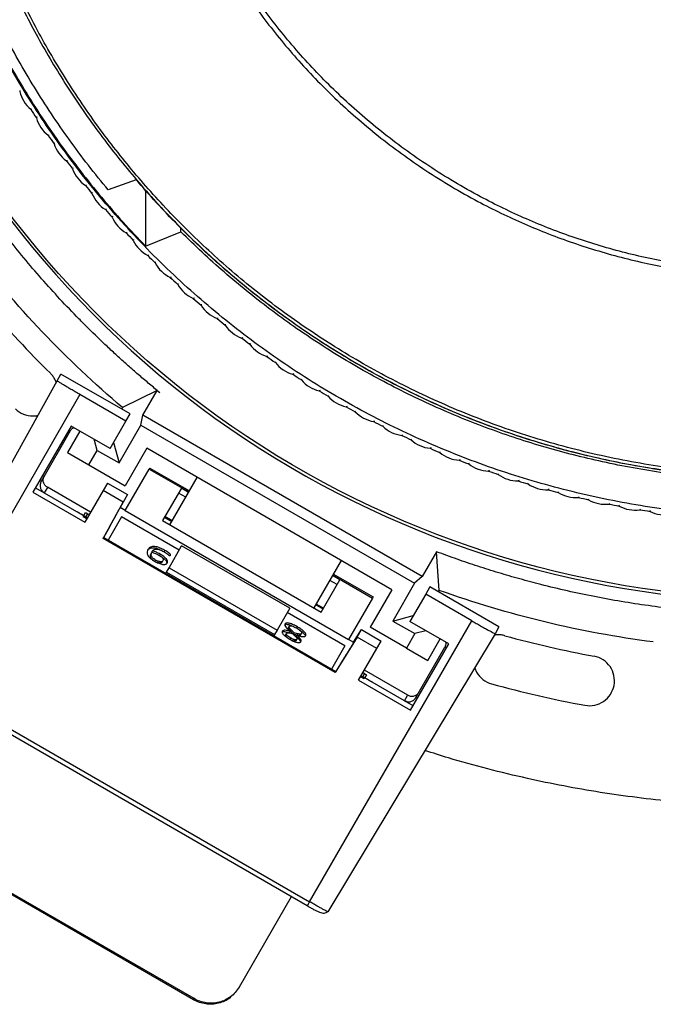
# Model space of a CAD drawing. Header units: millimetres. Extents: x 224 to 956, y 38 to 794.
# Tile 96 of 130: x 541 to 579, y 610 to 670. Entities that reach past the tile are written whole.
import ezdxf

# ---------------------------------------------------------------- set-up
doc = ezdxf.new("R2010")
doc.units = ezdxf.units.MM

msp = doc.modelspace()

# ---------------------------------------------------------------- linework, layer by layer
at = {"color": 179, "linetype": 'Continuous', "lineweight": 25}
for p, q in [((540.793, 665.284), (540.775, 665.224)), ((541.503, 664.148), (541.441, 664.158)), ((541.797, 663.697), (541.78, 663.636)), ((542.546, 662.586), (542.483, 662.594)), ((542.855, 662.145), (542.84, 662.083)), ((543.642, 661.061), (543.579, 661.067)), ((543.966, 660.631), (543.954, 660.569)), ((547.774, 659.918), (546.098, 659.305)), ((544.791, 659.576), (544.728, 659.579)), ((548.341, 659.277), (548.341, 655.925)), ((545.13, 659.157), (545.12, 659.095)), ((545.991, 658.131), (545.927, 658.132)), ((546.344, 657.724), (546.336, 657.662)), ((550.457, 656.793), (550.463, 657.012)), ((547.24, 656.729), (547.177, 656.728)), ((547.608, 656.335), (547.602, 656.272)), ((548.341, 655.925), (550.457, 656.793)), ((548.538, 655.372), (548.475, 655.368)), ((548.919, 654.991), (548.916, 654.928)), ((549.883, 654.06), (549.82, 654.055)), ((550.277, 653.693), (550.275, 653.63)), ((551.272, 652.797), (551.209, 652.789)), ((551.678, 652.443), (551.68, 652.38)), ((552.704, 651.582), (552.642, 651.572)), ((553.123, 651.243), (553.126, 651.18)), ((554.179, 650.418), (554.117, 650.406)), ((554.609, 650.094), (554.614, 650.031)), ((555.692, 649.307), (555.631, 649.293)), ((556.134, 648.998), (556.141, 648.935)), ((543.017, 647.838), (543.253, 648.245)), ((547.41, 645.845), (543.253, 648.245)), ((557.244, 648.249), (557.183, 648.233)), ((533.561, 630.778), (543.017, 647.838)), ((557.696, 647.956), (557.706, 647.893)), ((544.389, 647.014), (534.641, 630.129)), ((547.16, 645.414), (544.389, 647.014)), ((549.037, 647.255), (546.956, 646.226)), ((548.179, 645.766), (549.038, 647.254)), ((549.038, 647.254), (549.037, 647.255)), ((549.038, 647.254), (549.191, 647.131)), ((558.832, 647.246), (558.771, 647.227)), ((559.294, 646.968), (559.306, 646.906)), ((560.454, 646.299), (560.394, 646.278)), ((546.956, 646.226), (546.904, 646.137)), ((547.16, 645.414), (547.41, 645.845)), ((548.056, 645.165), (548.179, 645.766)), ((564.969, 636.072), (548.179, 645.766)), ((560.925, 646.037), (560.939, 645.976)), ((543.873, 645.119), (541.574, 641.137)), ((546.211, 643.769), (543.873, 645.119)), ((546.211, 643.769), (547.16, 645.414)), ((546.747, 642.897), (548.056, 645.165)), ((548.056, 645.165), (564.511, 635.665)), ((562.107, 645.409), (562.048, 645.386)), ((562.587, 645.164), (562.604, 645.103)), ((543.818, 644.825), (542.068, 641.794)), ((544.392, 644.819), (543.649, 643.531)), ((563.791, 644.577), (563.733, 644.552)), ((545.434, 643.656), (545.256, 644.32)), ((546.417, 644.127), (546.747, 642.897)), ((564.279, 644.349), (564.298, 644.289)), ((543.649, 643.531), (544.934, 642.79)), ((544.934, 642.79), (545.434, 643.656)), ((545.434, 643.656), (546.747, 642.897)), ((548.413, 643.783), (547.113, 641.531)), ((563.135, 635.283), (548.413, 643.783)), ((565.503, 643.804), (565.446, 643.778)), ((565.999, 643.594), (566.019, 643.534)), ((544.934, 642.79), (547.113, 641.531)), ((567.241, 643.092), (567.185, 643.064)), ((567.744, 642.899), (567.766, 642.84)), ((547.119, 640.042), (548.556, 642.53)), ((548.593, 642.595), (548.556, 642.53)), ((548.556, 642.53), (550.937, 641.155)), ((548.593, 642.595), (550.975, 641.22)), ((569.002, 642.441), (568.947, 642.41)), ((569.512, 642.266), (569.536, 642.208)), ((546.051, 641.693), (545.791, 641.241)), ((546.051, 641.693), (547.248, 641.002)), ((549.799, 639.185), (551.444, 642.033)), ((570.786, 641.852), (570.732, 641.819)), ((571.301, 641.694), (571.327, 641.637)), ((541.574, 641.137), (544.691, 639.337)), ((541.73, 641.407), (544.847, 639.607)), ((542.437, 641.432), (542.252, 641.111)), ((542.441, 641.439), (542.437, 641.432)), ((545.039, 639.939), (542.441, 641.439)), ((545.791, 641.241), (544.691, 639.337)), ((546.988, 640.55), (545.791, 641.241)), ((547.248, 641.002), (546.821, 640.215)), ((547.248, 641.002), (546.988, 640.55)), ((550.49, 641.381), (549.366, 639.435)), ((572.588, 641.325), (572.535, 641.291)), ((573.109, 641.186), (573.137, 641.129)), ((545.795, 638.354), (546.988, 640.55)), ((574.408, 640.862), (574.357, 640.825)), ((574.933, 640.74), (574.964, 640.685)), ((576.243, 640.462), (576.193, 640.424)), ((576.772, 640.359), (576.805, 640.305)), ((544.63, 639.731), (544.637, 639.744)), ((544.637, 639.744), (544.736, 639.914)), ((544.866, 639.846), (544.956, 639.796)), ((546.83, 640.246), (546.815, 640.218)), ((547.119, 640.042), (546.815, 640.218)), ((546.839, 640.262), (546.838, 640.26)), ((547.119, 640.042), (560.543, 632.292)), ((578.091, 640.127), (578.042, 640.087)), ((578.623, 640.042), (578.658, 639.989)), ((544.618, 639.71), (544.591, 639.664)), ((544.808, 639.539), (544.591, 639.664)), ((544.618, 639.71), (544.835, 639.585)), ((546.898, 639.659), (546.09, 638.26)), ((550.362, 637.659), (546.898, 639.659)), ((549.366, 639.435), (558.893, 633.935)), ((549.48, 639.632), (549.913, 639.382)), ((545.832, 638.409), (546.206, 639.098)), ((545.795, 638.354), (545.828, 638.411)), ((559.742, 630.301), (545.795, 638.354)), ((545.828, 638.411), (559.776, 630.359)), ((548.68, 637.456), (548.726, 637.536)), ((548.722, 637.537), (548.767, 637.617)), ((549.171, 637.338), (549.216, 637.417)), ((549.46, 637.565), (549.483, 637.604)), ((549.483, 637.604), (549.506, 637.644)), ((549.749, 636.597), (550.509, 637.914)), ((557.004, 634.164), (550.509, 637.914)), ((565.829, 637.56), (564.969, 636.072)), ((565.98, 635.242), (565.83, 637.562)), ((548.899, 636.982), (548.945, 637.061)), ((549.338, 636.94), (549.384, 637.02)), ((560.104, 637.033), (558.46, 634.185)), ((549.554, 636.26), (549.608, 636.352)), ((549.599, 636.338), (549.749, 636.597)), ((549.599, 636.338), (556.094, 632.588)), ((549.749, 636.597), (556.244, 632.847)), ((559.635, 636.22), (562.016, 634.845)), ((558.893, 633.935), (560.016, 635.881)), ((559.598, 636.155), (561.979, 634.78)), ((564.511, 635.665), (563.201, 633.397)), ((564.969, 636.072), (564.511, 635.665)), ((563.135, 635.283), (561.835, 633.031)), ((565.174, 635.014), (564.224, 633.369)), ((565.423, 635.445), (565.174, 635.014)), ((567.945, 633.414), (565.174, 635.014)), ((569.58, 633.045), (565.423, 635.445)), ((565.928, 635.153), (565.98, 635.242)), ((561.979, 634.78), (560.543, 632.292)), ((562.016, 634.845), (561.979, 634.78)), ((557.004, 634.164), (556.244, 632.847)), ((560.321, 631.909), (556.857, 633.909)), ((558.573, 634.382), (559.006, 634.132)), ((558.197, 616.529), (567.945, 633.414)), ((563.201, 633.397), (564.431, 633.727)), ((563.201, 633.397), (564.515, 632.639)), ((566.562, 632.019), (564.224, 633.369)), ((556.244, 632.847), (556.094, 632.588)), ((556.76, 632.58), (556.806, 632.659)), ((556.923, 633.003), (556.969, 633.083)), ((557.024, 632.775), (556.978, 632.695)), ((557.222, 632.618), (557.268, 632.698)), ((557.42, 632.969), (557.466, 633.048)), ((557.669, 632.57), (557.715, 632.649)), ((569.345, 632.638), (559.299, 615.919)), ((560.841, 632.12), (561.309, 632.884)), ((561.048, 632.432), (561.309, 632.884)), ((561.309, 632.884), (562.506, 632.193)), ((564.015, 631.773), (561.835, 633.031)), ((564.515, 632.639), (564.015, 631.773)), ((565.179, 632.817), (564.515, 632.639)), ((569.58, 633.045), (569.345, 632.638)), ((556.103, 632.602), (556.05, 632.51)), ((557.015, 632.294), (557.061, 632.374)), ((557.386, 632.474), (557.432, 632.553)), ((557.387, 632.218), (557.433, 632.297)), ((561.048, 632.432), (559.742, 630.301)), ((560.543, 632.292), (560.542, 632.291)), ((560.847, 632.117), (560.543, 632.292)), ((560.847, 632.117), (560.863, 632.144)), ((560.872, 632.158), (560.873, 632.159)), ((562.245, 631.741), (561.048, 632.432)), ((562.245, 631.741), (562.506, 632.193)), ((565.299, 631.031), (566.043, 632.319)), ((560.321, 631.909), (559.514, 630.51)), ((561.146, 629.837), (562.245, 631.741)), ((564.015, 631.773), (565.299, 631.031)), ((564.263, 628.037), (566.562, 632.019)), ((564.585, 628.794), (566.335, 631.825)), ((560.181, 631.029), (559.772, 630.361)), ((559.776, 630.359), (559.742, 630.301)), ((561.411, 630.296), (561.5, 630.243)), ((564.092, 628.939), (561.494, 630.439)), ((558.052, 616.279), (534.496, 629.879)), ((534.641, 630.129), (558.197, 616.529)), ((561.146, 629.837), (564.263, 628.037)), ((561.479, 629.914), (561.262, 630.039)), ((561.289, 630.085), (561.506, 629.96)), ((564.42, 628.307), (561.302, 630.107)), ((561.506, 629.96), (561.479, 629.914)), ((561.518, 629.981), (561.525, 629.994)), ((561.623, 630.164), (561.525, 629.994)), ((563.902, 628.611), (564.087, 628.932)), ((564.087, 628.932), (564.092, 628.939)), ((551.217, 610.64), (533.031, 621.14)), ((551.254, 610.703), (533.067, 621.203)), ((557.099, 616.829), (553.956, 611.384)), ((558.057, 616.287), (558.052, 616.279)), ((553.956, 611.384), (553.92, 611.321)), ((551.217, 610.64), (551.254, 610.703))]:
    msp.add_line(p, q, dxfattribs=at)
at = {"color": 8, "linetype": 'Continuous', "lineweight": 25}
for p, q in [((543.732, 644.875), (543.818, 644.825)), ((542.068, 641.794), (541.982, 641.844)), ((545.039, 639.939), (542.441, 641.439)), ((550.754, 640.838), (550.321, 641.088)), ((550.923, 641.131), (550.49, 641.381)), ((544.758, 639.659), (544.866, 639.846)), ((547.119, 640.042), (546.815, 640.218)), ((549.936, 639.421), (549.503, 639.671)), ((559.847, 635.588), (559.414, 635.838)), ((560.016, 635.881), (559.583, 636.131)), ((559.029, 634.171), (558.596, 634.421)), ((560.847, 632.117), (560.543, 632.292)), ((566.421, 631.775), (566.335, 631.825)), ((564.092, 628.939), (561.493, 630.439)), ((561.5, 630.243), (561.392, 630.056)), ((564.672, 628.744), (564.585, 628.794))]:
    msp.add_line(p, q, dxfattribs=at)
at = {"color": 179, "linetype": 'Continuous', "lineweight": 25}
for points, knots in [([(549.04, 647.256), (548.835, 647.425), (548.425, 647.764), (547.818, 648.284), (547.219, 648.81), (546.627, 649.345), (545.847, 650.068), (545.081, 650.807), (543.745, 652.15), (542.07, 653.953), (539.967, 656.485), (538.007, 659.13), (536.196, 661.878), (534.54, 664.723), (532.546, 668.631), (530.463, 673.714), (528.653, 680.051), (527.553, 686.549), (527.178, 693.128), (527.532, 699.709), (528.61, 706.211), (530.399, 712.554), (532.465, 717.644), (534.447, 721.558), (536.093, 724.408), (537.895, 727.163), (539.846, 729.813), (541.941, 732.352), (543.727, 734.288), (545.121, 735.686), (546.07, 736.597), (547.04, 737.486), (548.028, 738.356), (548.702, 738.917), (549.04, 739.198)], [0, 0, 0, 0, 0.0076, 0.015197, 0.022791, 0.030383, 0.037976, 0.053168, 0.06077, 0.092083, 0.123397, 0.154711, 0.186025, 0.217339, 0.248653, 0.311256, 0.37386, 0.436464, 0.499068, 0.561671, 0.624275, 0.686879, 0.749482, 0.780796, 0.81211, 0.843424, 0.874738, 0.906052, 0.937366, 0.949899, 0.962422, 0.974943, 0.987467, 1, 1, 1, 1]), ([(544.896, 734.323), (536.801, 726.074), (531.322, 715.617), (526.973, 692.916), (528.199, 681.174), (537.145, 659.861), (544.667, 650.762), (563.916, 637.966), (575.217, 634.552), (586.774, 634.552)], [0, 0, 0, 0, 0.25, 0.25, 0.5, 0.5, 0.75, 0.75, 1, 1, 1, 1]), ([(586.774, 634.727), (575.264, 634.727), (564.008, 638.123), (544.829, 650.855), (537.33, 659.909), (528.394, 681.125), (527.154, 692.816), (531.443, 715.434), (536.876, 725.859), (544.917, 734.095)], [0, 0, 0, 0, 0.25, 0.25, 0.5, 0.5, 0.75, 0.75, 1, 1, 1, 1]), ([(535.501, 693.227), (535.504, 692.741), (535.513, 691.757), (535.579, 690.26), (535.69, 688.724), (535.854, 687.149), (536.07, 685.545), (536.344, 683.915), (536.678, 682.259), (537.077, 680.571), (537.521, 678.942), (538.003, 677.377), (538.516, 675.878), (539.087, 674.363), (539.72, 672.835), (540.417, 671.295), (541.166, 669.778), (541.965, 668.285), (542.812, 666.82), (543.725, 665.356), (544.705, 663.897), (545.734, 662.474), (546.81, 661.088), (547.931, 659.742), (549.116, 658.414), (550.365, 657.109), (551.68, 655.83), (553.059, 654.582), (554.502, 653.368), (556.009, 652.193), (557.578, 651.062), (559.209, 649.978), (560.898, 648.946), (562.645, 647.97), (564.446, 647.055), (566.299, 646.204), (568.199, 645.421), (570.145, 644.71), (572.131, 644.074), (574.153, 643.516), (576.207, 643.039), (578.287, 642.645), (580.39, 642.337), (582.509, 642.116), (584.639, 641.983), (586.774, 641.938), (588.91, 641.983), (591.04, 642.116), (593.158, 642.337), (595.261, 642.645), (597.342, 643.039), (599.395, 643.516), (601.418, 644.074), (603.404, 644.71), (605.349, 645.421), (607.25, 646.204), (609.102, 647.055), (610.903, 647.97), (612.65, 648.946), (614.339, 649.978), (615.97, 651.062), (617.539, 652.193), (619.046, 653.368), (620.489, 654.582), (621.868, 655.83), (623.183, 657.109), (624.432, 658.414), (625.617, 659.742), (626.738, 661.088), (627.836, 662.502), (628.905, 663.984), (629.938, 665.531), (630.895, 667.084), (631.779, 668.639), (632.593, 670.19), (633.38, 671.825), (634.131, 673.541), (634.837, 675.333), (635.459, 677.105), (636.006, 678.862), (636.48, 680.601), (636.884, 682.319), (637.221, 684.003), (637.494, 685.652), (637.707, 687.253), (637.865, 688.808), (637.972, 690.315), (638.036, 691.784), (638.044, 692.75), (638.048, 693.227)], [0, 0, 0, 0, 0.009039, 0.018334, 0.027893, 0.037722, 0.047828, 0.05803, 0.068512, 0.079278, 0.090336, 0.09995, 0.109779, 0.119827, 0.130096, 0.140586, 0.1513, 0.161607, 0.172115, 0.182823, 0.19373, 0.204835, 0.215534, 0.226408, 0.237454, 0.248671, 0.260055, 0.271602, 0.283309, 0.29517, 0.30718, 0.319334, 0.331624, 0.344044, 0.356587, 0.369244, 0.382006, 0.394865, 0.407811, 0.420835, 0.433925, 0.447072, 0.460264, 0.47349, 0.48674, 0.500001, 0.513261, 0.526511, 0.539737, 0.552929, 0.566076, 0.579166, 0.59219, 0.605136, 0.617995, 0.630757, 0.643414, 0.655957, 0.668377, 0.680667, 0.692821, 0.704831, 0.716692, 0.728399, 0.739946, 0.75133, 0.762547, 0.773594, 0.784467, 0.795166, 0.806938, 0.818487, 0.829811, 0.84091, 0.851785, 0.862435, 0.8747, 0.886658, 0.898311, 0.909664, 0.92092, 0.931875, 0.942533, 0.952903, 0.962989, 0.972626, 0.982002, 0.991125, 1, 1, 1, 1]), ([(637.869, 693.227), (637.865, 692.743), (637.857, 691.762), (637.791, 690.271), (637.68, 688.74), (637.517, 687.17), (637.301, 685.572), (637.029, 683.947), (636.696, 682.297), (636.299, 680.615), (635.856, 678.992), (635.375, 677.432), (634.865, 675.938), (634.295, 674.429), (633.665, 672.906), (632.97, 671.372), (632.224, 669.86), (631.427, 668.372), (630.583, 666.912), (629.673, 665.453), (628.697, 663.999), (627.671, 662.581), (626.599, 661.2), (625.482, 659.858), (624.301, 658.535), (623.056, 657.234), (621.746, 655.96), (620.372, 654.716), (618.934, 653.507), (617.432, 652.336), (615.868, 651.209), (614.243, 650.129), (612.56, 649.1), (610.819, 648.128), (609.025, 647.216), (607.178, 646.368), (605.284, 645.587), (603.346, 644.879), (601.367, 644.245), (599.351, 643.689), (597.305, 643.214), (595.231, 642.821), (593.136, 642.514), (591.025, 642.294), (588.902, 642.161), (586.774, 642.117), (584.646, 642.161), (582.524, 642.294), (580.412, 642.514), (578.317, 642.821), (576.244, 643.214), (574.197, 643.689), (572.182, 644.245), (570.203, 644.879), (568.264, 645.587), (566.37, 646.368), (564.524, 647.216), (562.729, 648.128), (560.988, 649.1), (559.305, 650.129), (557.68, 651.209), (556.116, 652.336), (554.615, 653.507), (553.176, 654.716), (551.802, 655.96), (550.492, 657.234), (549.247, 658.535), (548.066, 659.858), (546.95, 661.2), (545.855, 662.609), (544.79, 664.086), (543.761, 665.628), (542.807, 667.175), (541.926, 668.724), (541.115, 670.271), (540.331, 671.9), (539.582, 673.609), (538.879, 675.396), (538.259, 677.161), (537.714, 678.912), (537.242, 680.645), (536.838, 682.357), (536.503, 684.035), (536.231, 685.678), (536.019, 687.274), (535.861, 688.823), (535.755, 690.325), (535.691, 691.789), (535.683, 692.752), (535.679, 693.227)], [0, 0, 0, 0, 0.009039, 0.018334, 0.027893, 0.037722, 0.047828, 0.05803, 0.068512, 0.079278, 0.090336, 0.09995, 0.109779, 0.119827, 0.130096, 0.140586, 0.1513, 0.161607, 0.172115, 0.182823, 0.19373, 0.204835, 0.215534, 0.226408, 0.237454, 0.248671, 0.260055, 0.271602, 0.283309, 0.29517, 0.30718, 0.319334, 0.331624, 0.344044, 0.356587, 0.369244, 0.382006, 0.394865, 0.407811, 0.420835, 0.433925, 0.447072, 0.460264, 0.47349, 0.48674, 0.500001, 0.513261, 0.526511, 0.539737, 0.552929, 0.566076, 0.579166, 0.59219, 0.605136, 0.617995, 0.630757, 0.643414, 0.655957, 0.668377, 0.680667, 0.692821, 0.704831, 0.716692, 0.728399, 0.739946, 0.75133, 0.762547, 0.773594, 0.784467, 0.795166, 0.806938, 0.818487, 0.829811, 0.84091, 0.851785, 0.862435, 0.8747, 0.886658, 0.898311, 0.909664, 0.92092, 0.931875, 0.942533, 0.952903, 0.962989, 0.972626, 0.982002, 0.991125, 1, 1, 1, 1]), ([(547.552, 693.227), (547.556, 692.812), (547.564, 691.968), (547.628, 690.685), (547.735, 689.363), (547.893, 688.005), (548.105, 686.61), (548.377, 685.181), (548.712, 683.719), (549.101, 682.28), (549.54, 680.869), (550.027, 679.489), (550.579, 678.092), (551.201, 676.681), (551.892, 675.27), (552.654, 673.861), (553.487, 672.46), (554.4, 671.063), (555.363, 669.719), (556.371, 668.431), (557.417, 667.199), (558.535, 665.991), (559.723, 664.809), (560.983, 663.66), (562.314, 662.55), (563.715, 661.483), (565.183, 660.466), (566.718, 659.504), (568.226, 658.654), (569.694, 657.908), (571.111, 657.256), (572.565, 656.658), (574.053, 656.114), (575.573, 655.627), (577.119, 655.2), (578.691, 654.835), (580.282, 654.534), (581.89, 654.299), (583.511, 654.129), (585.141, 654.027), (586.774, 653.993), (588.408, 654.027), (590.037, 654.129), (591.658, 654.299), (593.266, 654.534), (594.858, 654.835), (596.429, 655.2), (597.976, 655.627), (599.495, 656.114), (600.983, 656.658), (602.437, 657.256), (603.854, 657.908), (605.322, 658.654), (606.83, 659.504), (608.365, 660.466), (609.834, 661.483), (611.234, 662.55), (612.565, 663.66), (613.825, 664.809), (615.014, 665.991), (616.131, 667.199), (617.177, 668.431), (618.192, 669.727), (619.166, 671.088), (620.093, 672.511), (620.938, 673.937), (621.704, 675.363), (622.39, 676.774), (623, 678.168), (623.54, 679.539), (624.016, 680.894), (624.45, 682.289), (624.836, 683.719), (625.171, 685.181), (625.443, 686.61), (625.655, 688.005), (625.813, 689.363), (625.92, 690.685), (625.984, 691.968), (625.992, 692.812), (625.996, 693.227)], [0, 0, 0, 0, 0.010105, 0.02053, 0.031285, 0.04238, 0.053823, 0.065625, 0.077793, 0.090336, 0.101898, 0.113772, 0.125962, 0.13847, 0.1513, 0.164215, 0.177443, 0.190983, 0.204834, 0.217694, 0.230804, 0.244163, 0.257764, 0.271601, 0.285667, 0.299955, 0.314454, 0.329153, 0.344042, 0.356584, 0.369241, 0.382004, 0.394863, 0.40781, 0.420833, 0.433924, 0.447071, 0.460263, 0.47349, 0.486739, 0.5, 0.513261, 0.52651, 0.539737, 0.552929, 0.566076, 0.579167, 0.59219, 0.605137, 0.617996, 0.630759, 0.643416, 0.655958, 0.670847, 0.685546, 0.700045, 0.714333, 0.728399, 0.742236, 0.755837, 0.769196, 0.782306, 0.795166, 0.809265, 0.823043, 0.836497, 0.849627, 0.862434, 0.874699, 0.886657, 0.898311, 0.909664, 0.922207, 0.934375, 0.946177, 0.95762, 0.968715, 0.97947, 0.989895, 1, 1, 1, 1]), ([(625.675, 693.227), (625.671, 692.815), (625.663, 691.979), (625.6, 690.706), (625.493, 689.395), (625.336, 688.048), (625.126, 686.664), (624.857, 685.247), (624.524, 683.797), (624.139, 682.37), (623.703, 680.971), (623.22, 679.602), (622.672, 678.216), (622.055, 676.817), (621.37, 675.417), (620.615, 674.02), (619.788, 672.631), (618.883, 671.245), (617.928, 669.912), (616.928, 668.634), (615.891, 667.413), (614.782, 666.214), (613.603, 665.042), (612.354, 663.902), (611.034, 662.801), (609.645, 661.743), (608.188, 660.734), (606.666, 659.78), (605.081, 658.887), (603.436, 658.059), (601.736, 657.302), (599.985, 656.622), (598.188, 656.022), (596.453, 655.536), (594.791, 655.15), (593.213, 654.851), (591.618, 654.618), (590.01, 654.45), (588.394, 654.349), (586.774, 654.315), (585.154, 654.349), (583.538, 654.45), (581.93, 654.618), (580.335, 654.851), (578.757, 655.15), (577.199, 655.512), (575.664, 655.935), (574.158, 656.418), (572.682, 656.957), (571.24, 657.551), (569.834, 658.197), (568.378, 658.937), (566.883, 659.78), (565.36, 660.734), (563.904, 661.743), (562.515, 662.801), (561.195, 663.902), (559.945, 665.042), (558.766, 666.214), (557.658, 667.413), (556.62, 668.634), (555.614, 669.92), (554.648, 671.269), (553.728, 672.68), (552.89, 674.095), (552.131, 675.509), (551.45, 676.909), (550.845, 678.291), (550.31, 679.651), (549.838, 680.995), (549.407, 682.378), (549.024, 683.797), (548.692, 685.247), (548.422, 686.664), (548.212, 688.048), (548.055, 689.395), (547.949, 690.706), (547.885, 691.979), (547.877, 692.815), (547.874, 693.227)], [0, 0, 0, 0, 0.010105, 0.02053, 0.031285, 0.04238, 0.053823, 0.065625, 0.077793, 0.090336, 0.101899, 0.113773, 0.125962, 0.13847, 0.1513, 0.164216, 0.177444, 0.190984, 0.204835, 0.217694, 0.230805, 0.244163, 0.257764, 0.271601, 0.285668, 0.299955, 0.314454, 0.329154, 0.344043, 0.359107, 0.374334, 0.389708, 0.405213, 0.420832, 0.433923, 0.44707, 0.460262, 0.473488, 0.486738, 0.499999, 0.51326, 0.526509, 0.539736, 0.552928, 0.566075, 0.579166, 0.592189, 0.605136, 0.617995, 0.630758, 0.643415, 0.655957, 0.670846, 0.685546, 0.700045, 0.714332, 0.728399, 0.742236, 0.755837, 0.769195, 0.782306, 0.795165, 0.809265, 0.823043, 0.836497, 0.849627, 0.862434, 0.874699, 0.886657, 0.898311, 0.909664, 0.922207, 0.934375, 0.946177, 0.95762, 0.968715, 0.97947, 0.989895, 1, 1, 1, 1]), ([(645.453, 683.533), (645.409, 683.271), (645.32, 682.746), (645.174, 681.961), (645.018, 681.179), (644.851, 680.399), (644.614, 679.362), (644.357, 678.329), (643.862, 676.5), (643.138, 674.148), (641.997, 671.061), (640.687, 668.041), (639.211, 665.099), (637.576, 662.243), (635.189, 658.562), (631.828, 654.216), (627.246, 649.48), (622.168, 645.279), (616.657, 641.664), (610.781, 638.68), (604.611, 636.363), (598.224, 634.741), (592.783, 633.985), (588.402, 633.744), (585.111, 633.745), (581.824, 633.928), (578.553, 634.292), (575.307, 634.837), (572.738, 635.416), (570.83, 635.924), (569.566, 636.291), (568.311, 636.686), (567.064, 637.106), (566.241, 637.41), (565.829, 637.562)], [0, 0, 0, 0, 0.0076, 0.015197, 0.022791, 0.030383, 0.037976, 0.053168, 0.06077, 0.092083, 0.123397, 0.154711, 0.186025, 0.217339, 0.248653, 0.311256, 0.37386, 0.436464, 0.499068, 0.561671, 0.624275, 0.686879, 0.749482, 0.780796, 0.81211, 0.843424, 0.874738, 0.906052, 0.937366, 0.949899, 0.962422, 0.974943, 0.987467, 1, 1, 1, 1]), ([(639.408, 683.134), (639.386, 683.005), (639.234, 682.136), (638.863, 680.546), (638.295, 678.382), (637.633, 676.257), (636.89, 674.174), (636.062, 672.124), (635.144, 670.097), (634.137, 668.098), (633.04, 666.132), (631.861, 664.213), (630.603, 662.345), (629.276, 660.543), (627.883, 658.808), (626.429, 657.142), (624.907, 655.538), (623.311, 653.988), (621.641, 652.497), (619.901, 651.069), (618.101, 649.715), (616.247, 648.438), (614.351, 647.247), (612.42, 646.143), (610.456, 645.125), (608.453, 644.19), (606.4, 643.332), (604.3, 642.556), (602.157, 641.865), (599.987, 641.264), (597.794, 640.755), (595.594, 640.342), (593.392, 640.021), (591.192, 639.794), (588.985, 639.657), (586.761, 639.611), (584.523, 639.658), (582.276, 639.8), (580.036, 640.036), (577.809, 640.366), (575.611, 640.786), (573.445, 641.295), (571.314, 641.889), (569.21, 642.57), (567.124, 643.342), (565.059, 644.205), (563.019, 645.16), (561.022, 646.2), (559.07, 647.323), (557.179, 648.519), (555.35, 649.786), (553.585, 651.119), (551.877, 652.523), (550.218, 654.006), (548.612, 655.566), (547.065, 657.201), (545.587, 658.9), (544.182, 660.66), (542.86, 662.466), (541.622, 664.315), (540.468, 666.201), (539.393, 668.134), (538.393, 670.121), (537.47, 672.161), (536.629, 674.249), (535.877, 676.372), (535.212, 678.523), (534.651, 680.689), (534.295, 682.228), (534.154, 683.044), (534.138, 683.133)], [0, 0, 0, 0, 0.002656, 0.017859, 0.033061, 0.047993, 0.062924, 0.077855, 0.092786, 0.107989, 0.123192, 0.138394, 0.153597, 0.1688, 0.183731, 0.198662, 0.213593, 0.228525, 0.243727, 0.25893, 0.274133, 0.289335, 0.304538, 0.319469, 0.3344, 0.349332, 0.364263, 0.379465, 0.394668, 0.409871, 0.425073, 0.440276, 0.455207, 0.470139, 0.48507, 0.500001, 0.515204, 0.530406, 0.545609, 0.560812, 0.576014, 0.590946, 0.605877, 0.620808, 0.635739, 0.650942, 0.666145, 0.681347, 0.69655, 0.711753, 0.726684, 0.741615, 0.756546, 0.771478, 0.78668, 0.801883, 0.817086, 0.832288, 0.847491, 0.862422, 0.877353, 0.892285, 0.907216, 0.922419, 0.937621, 0.952824, 0.968027, 0.983229, 0.99816, 1, 1, 1, 1]), ([(534.906, 679.877), (535.078, 679.239), (535.421, 677.962), (536.026, 676.072), (536.695, 674.204), (537.434, 672.362), (538.24, 670.549), (539.113, 668.768), (540.052, 667.02), (541.054, 665.307), (542.12, 663.633), (543.246, 662), (544.432, 660.409), (545.677, 658.865), (546.975, 657.363), (547.886, 656.405), (548.341, 655.925)], [0, 0, 0, 0, 0.071429, 0.142857, 0.214286, 0.285714, 0.357143, 0.428571, 0.5, 0.571429, 0.642857, 0.714286, 0.785714, 0.857143, 0.928571, 1, 1, 1, 1]), ([(546.098, 659.305), (545.697, 659.797), (544.893, 660.781), (543.757, 662.31), (542.672, 663.877), (541.645, 665.482), (540.677, 667.122), (539.768, 668.797), (538.92, 670.503), (538.134, 672.238), (537.41, 674.001), (536.752, 675.789), (536.153, 677.598), (535.81, 678.821), (535.638, 679.432)], [0, 0, 0, 0, 0.083333, 0.166667, 0.25, 0.333333, 0.416667, 0.5, 0.583333, 0.666667, 0.75, 0.833333, 0.916667, 1, 1, 1, 1]), ([(625.774, 659.918), (625.37, 659.454), (624.561, 658.527), (623.284, 657.192), (621.965, 655.9), (620.598, 654.658), (619.188, 653.466), (617.736, 652.325), (616.244, 651.237), (614.714, 650.204), (613.147, 649.226), (611.547, 648.305), (609.914, 647.443), (608.251, 646.64), (606.561, 645.897), (604.844, 645.216), (603.105, 644.596), (601.344, 644.04), (599.564, 643.548), (597.768, 643.119), (595.958, 642.756), (594.135, 642.458), (592.303, 642.226), (590.464, 642.06), (588.62, 641.961), (586.774, 641.927), (584.928, 641.961), (583.084, 642.06), (581.245, 642.226), (579.413, 642.458), (577.591, 642.756), (575.78, 643.119), (573.984, 643.548), (572.204, 644.04), (570.443, 644.596), (568.704, 645.216), (566.988, 645.897), (565.297, 646.64), (563.634, 647.443), (562.002, 648.305), (560.401, 649.226), (558.834, 650.204), (557.304, 651.237), (555.812, 652.325), (554.36, 653.466), (552.95, 654.658), (551.584, 655.9), (550.264, 657.192), (548.988, 658.527), (548.179, 659.454), (547.774, 659.918)], [0, 0, 0, 0, 0.020833, 0.041667, 0.0625, 0.083333, 0.104167, 0.125, 0.145833, 0.166667, 0.1875, 0.208333, 0.229167, 0.25, 0.270833, 0.291667, 0.3125, 0.333333, 0.354167, 0.375, 0.395833, 0.416667, 0.4375, 0.458333, 0.479167, 0.5, 0.520833, 0.541667, 0.5625, 0.583333, 0.604167, 0.625, 0.645833, 0.666667, 0.6875, 0.708333, 0.729167, 0.75, 0.770833, 0.791667, 0.8125, 0.833333, 0.854167, 0.875, 0.895833, 0.916667, 0.9375, 0.958333, 0.979167, 1, 1, 1, 1]), ([(623.091, 656.793), (622.642, 656.355), (621.745, 655.479), (620.338, 654.228), (618.89, 653.026), (617.398, 651.879), (615.866, 650.786), (614.324, 649.771), (612.778, 648.829), (611.232, 647.959), (609.657, 647.142), (608.054, 646.381), (606.393, 645.661), (604.675, 644.987), (602.899, 644.364), (601.101, 643.807), (599.284, 643.317), (597.451, 642.892), (595.638, 642.542), (593.849, 642.263), (592.088, 642.049), (590.32, 641.896), (588.548, 641.804), (586.738, 641.773), (584.893, 641.807), (583.013, 641.91), (581.139, 642.082), (579.273, 642.322), (577.416, 642.631), (575.607, 643), (573.848, 643.424), (572.138, 643.899), (570.446, 644.433), (568.773, 645.025), (567.089, 645.688), (565.396, 646.424), (563.699, 647.237), (562.032, 648.112), (560.399, 649.047), (558.801, 650.041), (557.27, 651.073), (555.806, 652.137), (554.407, 653.229), (553.048, 654.37), (551.726, 655.553), (550.88, 656.38), (550.457, 656.793)], [0, 0, 0, 0, 0.023333, 0.046667, 0.07, 0.093333, 0.116666, 0.14, 0.162, 0.184, 0.206, 0.228, 0.25, 0.273333, 0.296667, 0.32, 0.343333, 0.366666, 0.39, 0.412, 0.434, 0.456, 0.478, 0.5, 0.523333, 0.546667, 0.57, 0.593333, 0.616666, 0.64, 0.662, 0.684, 0.706, 0.728, 0.75, 0.773333, 0.796667, 0.82, 0.843333, 0.866666, 0.89, 0.912, 0.934, 0.956, 0.978, 1, 1, 1, 1]), ([(542.969, 647.75), (542.942, 647.814), (542.887, 647.946), (542.768, 648.13), (542.667, 648.238), (542.617, 648.292)], [0, 0, 0, 0, 0.319428, 0.659715, 1, 1, 1, 1]), ([(544.389, 647.014), (544.298, 647.066), (544.117, 647.171), (543.856, 647.323), (543.617, 647.465), (543.407, 647.59), (543.236, 647.694), (543.11, 647.772), (543.03, 647.824), (543.022, 647.833), (543.017, 647.838)], [0, 0, 0, 0, 0.125, 0.250001, 0.375001, 0.5, 0.625002, 0.75, 0.875, 1, 1, 1, 1]), ([(541.565, 645.722), (541.64, 645.723), (541.74, 645.725), (541.838, 645.749), (541.863, 645.756)], [0, 0, 0, 0, 0.73753, 1, 1, 1, 1]), ([(544.045, 645.02), (544.01, 645.006), (543.915, 644.966), (543.856, 644.88), (543.818, 644.825)], [0, 0, 0, 0, 0.358589, 1, 1, 1, 1]), ([(542.437, 641.432), (542.384, 641.471), (542.278, 641.549), (542.192, 641.732), (542.175, 641.933), (542.227, 642.054), (542.254, 642.115)], [0, 0, 0, 0, 0.25, 0.500003, 0.750001, 1, 1, 1, 1]), ([(542.068, 641.794), (542.042, 641.734), (541.99, 641.613), (542.007, 641.412), (542.093, 641.229), (542.199, 641.15), (542.252, 641.111)], [0, 0, 0, 0, 0.249998, 0.499997, 0.75, 1, 1, 1, 1]), ([(544.2, 639.986), (544.257, 639.953), (544.37, 639.888), (544.515, 639.807), (544.616, 639.752), (544.63, 639.746), (544.637, 639.744)], [0, 0, 0, 0, 0.250001, 0.500001, 0.750001, 1, 1, 1, 1]), ([(544.736, 639.914), (544.742, 639.912), (544.755, 639.907), (544.829, 639.867), (544.866, 639.846)], [0, 0, 0, 0, 0.500001, 1, 1, 1, 1]), ([(546.206, 639.098), (546.248, 639.176), (546.333, 639.331), (546.452, 639.551), (546.561, 639.752), (546.656, 639.926), (546.734, 640.07), (546.792, 640.176), (546.83, 640.245), (546.836, 640.256), (546.839, 640.262)], [0, 0, 0, 0, 0.125022, 0.250038, 0.375049, 0.500051, 0.625047, 0.750036, 0.875018, 1, 1, 1, 1]), ([(548.483, 637.691), (548.463, 637.649), (548.432, 637.586), (548.426, 637.484), (548.445, 637.397), (548.499, 637.298), (548.595, 637.191), (548.728, 637.087), (548.827, 637.027), (548.877, 636.997)], [0, 0, 0, 0, 0.250298, 0.375497, 0.500539, 0.625423, 0.750136, 0.874961, 1, 1, 1, 1]), ([(548.47, 637.657), (548.476, 637.664), (548.497, 637.696), (548.552, 637.739), (548.641, 637.783), (548.758, 637.804), (548.907, 637.794), (549.085, 637.745), (549.226, 637.689), (549.302, 637.648), (549.317, 637.641)], [0, 0, 0, 0, 0.0516588, 0.2041639, 0.3566029, 0.5089343, 0.6610295, 0.8130701, 0.9652342, 1, 1, 1, 1]), ([(549.506, 637.644), (549.444, 637.678), (549.321, 637.747), (549.131, 637.825), (548.953, 637.873), (548.804, 637.883), (548.687, 637.862), (548.597, 637.819), (548.53, 637.761), (548.499, 637.714), (548.483, 637.691)], [0, 0, 0, 0, 0.125036, 0.249923, 0.374706, 0.499535, 0.624557, 0.749668, 0.874834, 1, 1, 1, 1]), ([(548.845, 637.017), (548.829, 637.027), (548.778, 637.059), (548.708, 637.122), (548.657, 637.195), (548.628, 637.28), (548.636, 637.369), (548.666, 637.427), (548.68, 637.456)], [0, 0, 0, 0, 0.062519, 0.196058, 0.329692, 0.463659, 0.731624, 1, 1, 1, 1]), ([(548.945, 637.061), (548.91, 637.083), (548.84, 637.125), (548.754, 637.201), (548.703, 637.274), (548.674, 637.36), (548.682, 637.448), (548.712, 637.507), (548.726, 637.536)], [0, 0, 0, 0, 0.12495, 0.249596, 0.374331, 0.499375, 0.749496, 1, 1, 1, 1]), ([(548.726, 637.536), (548.793, 637.515), (548.926, 637.475), (549.063, 637.401), (549.132, 637.364)], [0, 0, 0, 0, 0.4997706, 1, 1, 1, 1]), ([(548.767, 637.617), (548.791, 637.645), (548.827, 637.687), (548.911, 637.719), (548.99, 637.729), (549.089, 637.72), (549.203, 637.69), (549.325, 637.64), (549.405, 637.596), (549.445, 637.574)], [0, 0, 0, 0, 0.249916, 0.375003, 0.500071, 0.625033, 0.749988, 0.874923, 1, 1, 1, 1]), ([(549.216, 637.417), (549.141, 637.459), (548.99, 637.541), (548.842, 637.591), (548.767, 637.617)], [0, 0, 0, 0, 0.499805, 1, 1, 1, 1]), ([(549.132, 637.364), (549.18, 637.335), (549.252, 637.291), (549.33, 637.224), (549.374, 637.172), (549.398, 637.126), (549.407, 637.071), (549.393, 637.04), (549.384, 637.02)], [0, 0, 0, 0, 0.2495642, 0.3745311, 0.4994662, 0.6245339, 0.7496868, 1, 1, 1, 1]), ([(549.637, 636.884), (549.65, 636.916), (549.669, 636.964), (549.645, 637.051), (549.598, 637.126), (549.524, 637.204), (549.431, 637.281), (549.327, 637.352), (549.253, 637.396), (549.216, 637.417)], [0, 0, 0, 0, 0.249774, 0.374747, 0.499674, 0.624606, 0.749666, 0.874793, 1, 1, 1, 1]), ([(549.445, 637.574), (549.484, 637.55), (549.563, 637.503), (549.673, 637.425), (549.743, 637.372), (549.779, 637.345)], [0, 0, 0, 0, 0.333496, 0.667135, 1, 1, 1, 1]), ([(549.84, 637.36), (549.844, 637.368), (549.85, 637.38), (549.844, 637.4), (549.835, 637.413), (549.802, 637.447), (549.693, 637.528), (549.581, 637.598), (549.506, 637.644)], [0, 0, 0, 0, 0.125046, 0.18758, 0.218925, 0.250207, 0.499984, 1, 1, 1, 1]), ([(549.779, 637.345), (549.784, 637.342), (549.791, 637.338), (549.801, 637.334), (549.808, 637.333), (549.817, 637.334), (549.829, 637.342), (549.835, 637.353), (549.84, 637.36)], [0, 0, 0, 0, 0.12507, 0.187467, 0.250214, 0.31285, 0.500189, 1, 1, 1, 1]), ([(548.877, 636.997), (548.919, 636.974), (549.001, 636.927), (549.128, 636.869), (549.252, 636.825), (549.368, 636.798), (549.468, 636.792), (549.546, 636.807), (549.603, 636.838), (549.625, 636.868), (549.637, 636.884)], [0, 0, 0, 0, 0.125091, 0.250138, 0.375149, 0.500052, 0.624924, 0.749883, 0.874945, 1, 1, 1, 1]), ([(549.384, 637.02), (549.369, 637.002), (549.339, 636.966), (549.257, 636.953), (549.17, 636.965), (549.097, 636.987), (549.02, 637.02), (548.97, 637.048), (548.945, 637.061)], [0, 0, 0, 0, 0.250103, 0.49942, 0.624534, 0.749687, 0.874792, 1, 1, 1, 1]), ([(549.338, 636.94), (549.323, 636.923), (549.294, 636.887), (549.211, 636.873), (549.125, 636.886), (549.058, 636.905), (549.013, 636.925), (548.994, 636.934)], [0, 0, 0, 0, 0.296634, 0.592321, 0.740709, 0.889152, 1, 1, 1, 1]), ([(549.183, 637.331), (549.215, 637.311), (549.285, 637.27), (549.385, 637.201), (549.478, 637.125), (549.553, 637.046), (549.598, 636.972), (549.621, 636.899), (549.606, 636.861), (549.598, 636.84)], [0, 0, 0, 0, 0.123443, 0.262415, 0.401308, 0.540061, 0.678807, 0.817605, 1, 1, 1, 1]), ([(556.716, 633.215), (556.711, 633.203), (556.701, 633.178), (556.713, 633.113), (556.774, 633.015), (556.89, 632.894), (556.979, 632.814), (557.024, 632.775)], [0, 0, 0, 0, 0.1250931, 0.2501933, 0.4994052, 0.7494993, 1, 1, 1, 1]), ([(557.466, 633.048), (557.389, 633.091), (557.273, 633.156), (557.115, 633.223), (557, 633.262), (556.896, 633.282), (556.81, 633.28), (556.747, 633.258), (556.726, 633.229), (556.716, 633.215)], [0, 0, 0, 0, 0.249998, 0.375117, 0.500138, 0.625078, 0.749964, 0.874932, 1, 1, 1, 1]), ([(567.945, 633.414), (568.036, 633.361), (568.217, 633.257), (568.48, 633.107), (568.722, 632.97), (568.935, 632.851), (569.111, 632.755), (569.241, 632.685), (569.326, 632.642), (569.339, 632.639), (569.345, 632.638)], [0, 0, 0, 0, 0.125001, 0.250001, 0.375001, 0.5, 0.625002, 0.75, 0.875, 1, 1, 1, 1]), ([(556.558, 632.79), (556.553, 632.776), (556.542, 632.748), (556.551, 632.693), (556.587, 632.629), (556.646, 632.56), (556.723, 632.492), (556.837, 632.404), (556.934, 632.346), (556.999, 632.308)], [0, 0, 0, 0, 0.1250208, 0.2499994, 0.3748307, 0.4998142, 0.6248862, 0.7500204, 1, 1, 1, 1]), ([(556.547, 632.742), (556.556, 632.747), (556.59, 632.765), (556.684, 632.767), (556.824, 632.742), (556.927, 632.711), (556.978, 632.695)], [0, 0, 0, 0, 0.111735, 0.407324, 0.703556, 1, 1, 1, 1]), ([(557.024, 632.775), (556.973, 632.79), (556.87, 632.822), (556.73, 632.846), (556.611, 632.843), (556.576, 632.808), (556.558, 632.79)], [0, 0, 0, 0, 0.250493, 0.500802, 0.750577, 1, 1, 1, 1]), ([(556.705, 633.173), (556.706, 633.174), (556.718, 633.188), (556.766, 633.2), (556.849, 633.203), (556.955, 633.183), (557.07, 633.143), (557.163, 633.105), (557.216, 633.076), (557.231, 633.069)], [0, 0, 0, 0, 0.007628, 0.19227, 0.376795, 0.561403, 0.746129, 0.930995, 1, 1, 1, 1]), ([(557.061, 632.374), (557.022, 632.397), (556.946, 632.443), (556.864, 632.511), (556.819, 632.565), (556.793, 632.615), (556.801, 632.641), (556.806, 632.659)], [0, 0, 0, 0, 0.250535, 0.499874, 0.625214, 0.750539, 1, 1, 1, 1]), ([(556.806, 632.659), (556.821, 632.673), (556.85, 632.7), (556.952, 632.694), (557.065, 632.671), (557.146, 632.645), (557.187, 632.632)], [0, 0, 0, 0, 0.24913, 0.498862, 0.749317, 1, 1, 1, 1]), ([(557.222, 632.618), (557.183, 632.652), (557.105, 632.721), (556.996, 632.825), (556.928, 632.912), (556.911, 632.971), (556.919, 632.992), (556.923, 633.003)], [0, 0, 0, 0, 0.250569, 0.500873, 0.749989, 0.87498, 1, 1, 1, 1]), ([(557.268, 632.698), (557.229, 632.732), (557.151, 632.8), (557.042, 632.904), (556.974, 632.991), (556.956, 633.05), (556.965, 633.072), (556.969, 633.083)], [0, 0, 0, 0, 0.250565, 0.500871, 0.749991, 0.874977, 1, 1, 1, 1]), ([(556.969, 633.083), (556.975, 633.091), (556.988, 633.107), (557.025, 633.119), (557.075, 633.119), (557.156, 633.102), (557.271, 633.056), (557.359, 633.007), (557.404, 632.983)], [0, 0, 0, 0, 0.125126, 0.250122, 0.375209, 0.500318, 0.749651, 1, 1, 1, 1]), ([(557.187, 632.632), (557.22, 632.602), (557.287, 632.542), (557.378, 632.451), (557.432, 632.376), (557.444, 632.326), (557.437, 632.307), (557.433, 632.297)], [0, 0, 0, 0, 0.25041, 0.500642, 0.749782, 0.874859, 1, 1, 1, 1]), ([(557.715, 632.649), (557.708, 632.64), (557.695, 632.623), (557.64, 632.608), (557.542, 632.616), (557.408, 632.651), (557.315, 632.682), (557.268, 632.698)], [0, 0, 0, 0, 0.125117, 0.250167, 0.499499, 0.749668, 1, 1, 1, 1]), ([(557.404, 632.983), (557.448, 632.956), (557.537, 632.903), (557.638, 632.825), (557.695, 632.761), (557.72, 632.717), (557.728, 632.678), (557.719, 632.659), (557.715, 632.649)], [0, 0, 0, 0, 0.250295, 0.499663, 0.624694, 0.749661, 0.874785, 1, 1, 1, 1]), ([(557.968, 632.515), (557.974, 632.531), (557.987, 632.561), (557.973, 632.624), (557.93, 632.696), (557.86, 632.772), (557.773, 632.846), (557.644, 632.942), (557.537, 633.006), (557.466, 633.048)], [0, 0, 0, 0, 0.125019, 0.249918, 0.374835, 0.499757, 0.624815, 0.74995, 1, 1, 1, 1]), ([(557.558, 632.882), (557.582, 632.868), (557.641, 632.831), (557.727, 632.767), (557.814, 632.692), (557.885, 632.616), (557.926, 632.545), (557.94, 632.5), (557.935, 632.483), (557.935, 632.483)], [0, 0, 0, 0, 0.118673, 0.293694, 0.468599, 0.64332, 0.818032, 0.992724, 1, 1, 1, 1]), ([(556.888, 632.378), (556.86, 632.4), (556.814, 632.435), (556.773, 632.485), (556.748, 632.535), (556.755, 632.562), (556.76, 632.58)], [0, 0, 0, 0, 0.296581, 0.47287, 0.649145, 1, 1, 1, 1]), ([(556.999, 632.308), (557.034, 632.288), (557.104, 632.249), (557.211, 632.196), (557.317, 632.152), (557.421, 632.118), (557.515, 632.102), (557.593, 632.104), (557.65, 632.124), (557.67, 632.15), (557.68, 632.162)], [0, 0, 0, 0, 0.1251268, 0.2502542, 0.375352, 0.5003612, 0.625271, 0.7501058, 0.8750276, 1, 1, 1, 1]), ([(557.433, 632.297), (557.421, 632.284), (557.402, 632.263), (557.345, 632.261), (557.295, 632.269), (557.237, 632.287), (557.158, 632.32), (557.1, 632.352), (557.061, 632.374)], [0, 0, 0, 0, 0.249236, 0.374444, 0.499645, 0.62477, 0.749943, 1, 1, 1, 1]), ([(557.387, 632.218), (557.375, 632.204), (557.356, 632.184), (557.3, 632.181), (557.249, 632.189), (557.205, 632.202), (557.18, 632.213), (557.174, 632.215)], [0, 0, 0, 0, 0.377558, 0.567231, 0.756899, 0.946448, 1, 1, 1, 1]), ([(557.669, 632.57), (557.662, 632.561), (557.649, 632.544), (557.595, 632.528), (557.497, 632.536), (557.362, 632.572), (557.269, 632.603), (557.222, 632.618)], [0, 0, 0, 0, 0.125118, 0.250171, 0.499498, 0.749666, 1, 1, 1, 1]), ([(557.386, 632.474), (557.426, 632.437), (557.505, 632.365), (557.596, 632.258), (557.649, 632.171), (557.641, 632.135), (557.638, 632.125)], [0, 0, 0, 0, 0.290372, 0.580346, 0.869648, 1, 1, 1, 1]), ([(557.68, 632.162), (557.687, 632.186), (557.701, 632.233), (557.644, 632.336), (557.551, 632.445), (557.471, 632.517), (557.432, 632.553)], [0, 0, 0, 0, 0.249396, 0.499097, 0.749378, 1, 1, 1, 1]), ([(557.432, 632.553), (557.49, 632.534), (557.605, 632.496), (557.77, 632.458), (557.883, 632.458), (557.944, 632.483), (557.96, 632.504), (557.968, 632.515)], [0, 0, 0, 0, 0.250459, 0.500618, 0.749859, 0.874896, 1, 1, 1, 1]), ([(560.873, 632.159), (560.87, 632.154), (560.863, 632.143), (560.822, 632.076), (560.759, 631.973), (560.674, 631.834), (560.57, 631.664), (560.451, 631.469), (560.32, 631.256), (560.227, 631.105), (560.181, 631.029)], [0, 0, 0, 0, 0.124982, 0.249965, 0.374953, 0.499949, 0.624951, 0.749963, 0.87498, 1, 1, 1, 1]), ([(566.335, 631.825), (566.364, 631.885), (566.409, 631.98), (566.395, 632.082), (566.39, 632.118)], [0, 0, 0, 0, 0.641416, 1, 1, 1, 1]), ([(569.938, 632.518), (569.866, 632.534), (569.722, 632.568), (569.504, 632.579), (569.362, 632.56), (569.293, 632.551)], [0, 0, 0, 0, 0.340288, 0.680573, 1, 1, 1, 1]), ([(574.747, 628.332), (575.138, 628.259), (575.542, 628.345), (576.197, 628.796), (576.422, 629.142), (576.567, 629.924), (576.481, 630.328), (576.031, 630.984), (575.684, 631.209), (575.293, 631.282)], [0, 0, 0, 0, 0.25, 0.25, 0.5, 0.5, 0.75, 0.75, 1, 1, 1, 1]), ([(568.118, 630.597), (568.126, 630.572), (568.154, 630.476), (568.202, 630.387), (568.238, 630.322)], [0, 0, 0, 0, 0.262471, 1, 1, 1, 1]), ([(561.5, 630.243), (561.536, 630.221), (561.607, 630.178), (561.618, 630.169), (561.623, 630.164)], [0, 0, 0, 0, 0.500002, 1, 1, 1, 1]), ([(561.525, 629.994), (561.531, 629.989), (561.543, 629.979), (561.641, 629.919), (561.784, 629.835), (561.897, 629.769), (561.954, 629.736)], [0, 0, 0, 0, 0.2499987, 0.499999, 0.7499994, 1, 1, 1, 1]), ([(564.77, 629.115), (564.731, 629.062), (564.652, 628.956), (564.47, 628.87), (564.269, 628.853), (564.148, 628.905), (564.087, 628.932)], [0, 0, 0, 0, 0.249999, 0.499997, 0.749999, 1, 1, 1, 1]), ([(563.902, 628.611), (563.963, 628.585), (564.084, 628.532), (564.285, 628.55), (564.467, 628.635), (564.546, 628.741), (564.585, 628.794)], [0, 0, 0, 0, 0.2499991, 0.499999, 0.7500004, 1, 1, 1, 1]), ([(586.774, 622.227), (586.031, 622.233), (584.544, 622.247), (582.315, 622.356), (580.091, 622.53), (577.874, 622.775), (575.665, 623.089), (573.468, 623.473), (571.21, 623.94), (568.898, 624.502), (566.844, 625.064), (565.596, 625.466), (565.127, 625.618)], [0, 0, 0, 0, 0.101383, 0.202767, 0.30415, 0.405533, 0.506916, 0.6083, 0.709683, 0.821204, 0.932724, 1, 1, 1, 1]), ([(558.054, 616.282), (558.12, 616.245), (558.25, 616.17), (558.441, 616.066), (558.621, 615.974), (558.788, 615.902), (558.941, 615.855), (559.077, 615.841), (559.195, 615.86), (559.252, 615.905), (559.278, 615.926)], [0, 0, 0, 0, 0.139903, 0.279548, 0.416396, 0.548374, 0.673999, 0.792104, 0.901365, 1, 1, 1, 1]), ([(559.299, 615.919), (559.298, 615.917), (559.298, 615.915), (559.278, 615.926), (559.278, 615.926)], [0, 0, 0, 0, 0.999324, 1, 1, 1, 1]), ([(553.956, 611.384), (553.886, 611.278), (553.746, 611.065), (553.46, 610.807), (553.131, 610.607), (552.766, 610.476), (552.38, 610.418), (551.989, 610.437), (551.605, 610.526), (551.371, 610.644), (551.254, 610.703)], [0, 0, 0, 0, 0.125, 0.25, 0.375, 0.5, 0.625, 0.75, 0.875, 1, 1, 1, 1]), ([(553.46, 610.794), (553.446, 610.781), (553.339, 610.68), (553.092, 610.548), (552.731, 610.413), (552.344, 610.356), (551.953, 610.374), (551.568, 610.463), (551.334, 610.581), (551.217, 610.64)], [0, 0, 0, 0, 0.025236, 0.187696, 0.350157, 0.512618, 0.675079, 0.837539, 1, 1, 1, 1])]:
    msp.add_open_spline(points, degree=3, knots=knots, dxfattribs=at)
for points in [[(540.775, 665.224), (540.877, 664.806), (541.11, 664.433), (541.441, 664.158)], [(541.441, 664.158), (541.556, 663.978), (541.663, 663.814), (541.78, 663.636)], [(541.78, 663.636), (541.896, 663.222), (542.143, 662.857), (542.483, 662.594)], [(542.483, 662.594), (542.604, 662.418), (542.717, 662.258), (542.84, 662.083)], [(542.84, 662.083), (542.971, 661.674), (543.23, 661.317), (543.579, 661.067)], [(543.579, 661.067), (543.707, 660.895), (543.824, 660.739), (543.954, 660.569)], [(543.954, 660.569), (544.099, 660.165), (544.37, 659.817), (544.728, 659.579)], [(544.728, 659.579), (544.861, 659.412), (544.984, 659.26), (545.12, 659.095)], [(545.12, 659.095), (545.279, 658.695), (545.562, 658.358), (545.927, 658.132)], [(545.927, 658.132), (546.067, 657.97), (546.195, 657.822), (546.336, 657.662)], [(546.336, 657.662), (546.509, 657.268), (546.804, 656.941), (547.177, 656.728)], [(547.177, 656.728), (547.322, 656.571), (547.455, 656.428), (547.602, 656.272)], [(546.956, 646.226), (543.577, 649.088), (540.518, 652.306), (537.829, 655.824)], [(547.602, 656.272), (547.788, 655.885), (548.095, 655.568), (548.475, 655.368)], [(548.475, 655.368), (548.625, 655.216), (548.764, 655.078), (548.916, 654.928)], [(548.916, 654.928), (549.115, 654.547), (549.432, 654.241), (549.82, 654.055)], [(549.82, 654.055), (549.975, 653.908), (550.118, 653.774), (550.275, 653.63)], [(550.275, 653.63), (550.488, 653.256), (550.816, 652.961), (551.209, 652.789)], [(551.209, 652.789), (551.37, 652.648), (551.517, 652.519), (551.68, 652.38)], [(538.869, 652.311), (540.06, 650.916), (541.308, 649.578), (542.617, 648.292)], [(551.68, 652.38), (551.905, 652.014), (552.243, 651.731), (552.642, 651.572)], [(552.642, 651.572), (552.807, 651.437), (552.96, 651.314), (553.126, 651.18)], [(553.126, 651.18), (553.365, 650.822), (553.712, 650.551), (554.117, 650.406)], [(554.117, 650.406), (554.287, 650.277), (554.443, 650.159), (554.614, 650.031)], [(554.614, 650.031), (554.865, 649.682), (555.222, 649.423), (555.631, 649.293)], [(555.631, 649.293), (555.805, 649.169), (555.966, 649.057), (556.141, 648.935)], [(556.141, 648.935), (556.404, 648.595), (556.769, 648.349), (557.183, 648.233)], [(557.183, 648.233), (557.362, 648.115), (557.526, 648.009), (557.706, 647.893)], [(557.706, 647.893), (557.98, 647.563), (558.354, 647.329), (558.771, 647.227)], [(558.771, 647.227), (558.954, 647.116), (559.122, 647.015), (559.306, 646.906)], [(559.306, 646.906), (559.591, 646.585), (559.973, 646.365), (560.394, 646.278)], [(560.394, 646.278), (560.58, 646.173), (560.751, 646.079), (560.939, 645.976)], [(540.514, 646.152), (540.795, 645.876), (541.172, 645.722), (541.565, 645.722)], [(560.939, 645.976), (561.236, 645.665), (561.625, 645.458), (562.048, 645.386)], [(562.048, 645.386), (562.238, 645.288), (562.413, 645.199), (562.604, 645.103)], [(562.604, 645.103), (562.911, 644.803), (563.307, 644.61), (563.733, 644.552)], [(563.733, 644.552), (563.926, 644.461), (564.104, 644.378), (564.298, 644.289)], [(564.298, 644.289), (564.616, 644), (565.018, 643.82), (565.446, 643.778)], [(565.446, 643.778), (565.642, 643.693), (565.822, 643.617), (566.019, 643.534)], [(566.019, 643.534), (566.347, 643.256), (566.756, 643.091), (567.185, 643.064)], [(567.185, 643.064), (567.384, 642.986), (567.566, 642.916), (567.766, 642.84)], [(567.766, 642.84), (568.104, 642.574), (568.518, 642.423), (568.947, 642.41)], [(568.947, 642.41), (569.149, 642.34), (569.334, 642.276), (569.536, 642.208)], [(569.536, 642.208), (569.883, 641.953), (570.302, 641.817), (570.732, 641.819)], [(570.732, 641.819), (570.936, 641.756), (571.123, 641.698), (571.327, 641.637)], [(571.327, 641.637), (571.682, 641.395), (572.106, 641.273), (572.535, 641.291)], [(572.535, 641.291), (572.742, 641.234), (572.931, 641.184), (573.137, 641.129)], [(573.137, 641.129), (573.501, 640.9), (573.928, 640.793), (574.357, 640.825)], [(574.357, 640.825), (574.565, 640.776), (574.755, 640.732), (574.964, 640.685)], [(574.964, 640.685), (575.335, 640.468), (575.766, 640.377), (576.193, 640.424)], [(576.193, 640.424), (576.403, 640.382), (576.595, 640.345), (576.805, 640.305)], [(576.805, 640.305), (577.183, 640.101), (577.617, 640.025), (578.042, 640.087)], [(578.042, 640.087), (578.253, 640.052), (578.446, 640.022), (578.658, 639.989)], [(578.658, 639.989), (579.043, 639.799), (579.479, 639.738), (579.902, 639.814)], [(578.855, 632.138), (574.464, 632.707), (570.147, 633.748), (565.98, 635.242)], [(569.938, 632.518), (571.707, 632.027), (573.489, 631.616), (575.293, 631.282)], [(568.238, 630.322), (568.435, 629.982), (568.757, 629.732), (569.136, 629.627)], [(569.136, 629.627), (570.989, 629.113), (572.856, 628.682), (574.747, 628.332)]]:
    msp.add_open_spline(points, degree=3, dxfattribs=at)
at = {"color": 8, "linetype": 'Continuous', "lineweight": 25}
for points, knots in [([(558.197, 616.529), (558.178, 616.497), (558.15, 616.448), (558.116, 616.389), (558.092, 616.348), (558.074, 616.317), (558.06, 616.292), (558.058, 616.288), (558.057, 616.287)], [0, 0, 0, 0, 0.272706, 0.419267, 0.56885, 0.718441, 0.865001, 1, 1, 1, 1]), ([(559.278, 615.926), (559.261, 615.934), (559.225, 615.951), (559.12, 616.008), (558.977, 616.086), (558.801, 616.185), (558.604, 616.296), (558.401, 616.412), (558.263, 616.491), (558.197, 616.529)], [0, 0, 0, 0, 0.139705, 0.285311, 0.434008, 0.582703, 0.728309, 0.868106, 1, 1, 1, 1])]:
    msp.add_open_spline(points, degree=3, knots=knots, dxfattribs=at)

doc.saveas('drawing.dxf')
